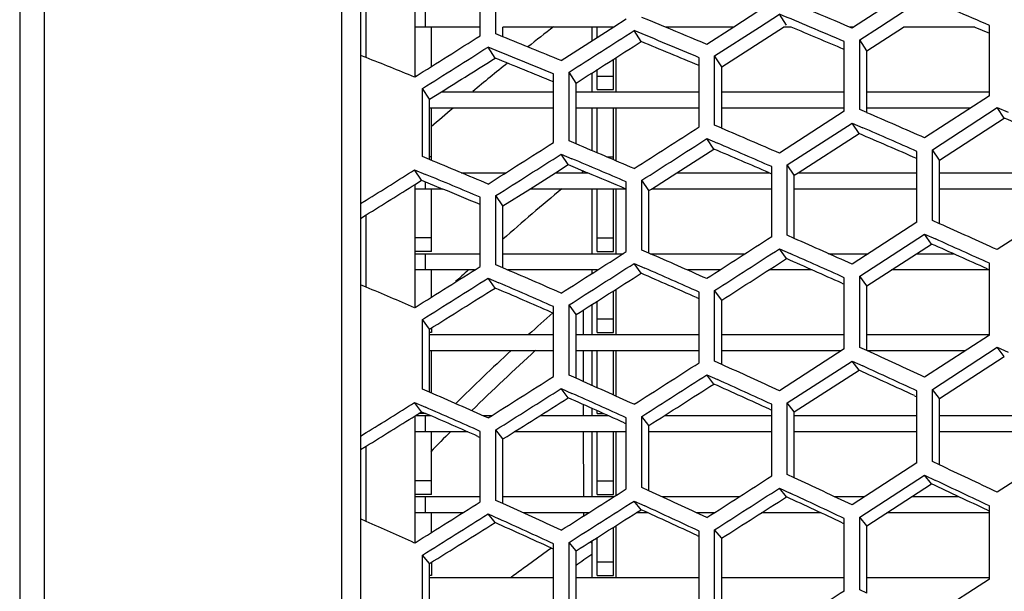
# Model space of a CAD drawing. Header units: millimetres. Extents: x 0 to 420, y -341 to 792.
# Tile 22 of 256: x 58.45 to 64.6, y 102.63 to 106.21. Entities that reach past the tile are written whole.
import ezdxf

# ---------------------------------------------------------------- set-up
doc = ezdxf.new("R2010")
doc.units = ezdxf.units.MM
doc.header["$LTSCALE"] = 23.1
doc.layers.get('0').update_dxf_attribs({"linetype": 'CONTINUOUS'})
doc.layers.add('06___PRT_ALL_SURFS', color=7, linetype='CONTINUOUS')

msp = doc.modelspace()

# ---------------------------------------------------------------- linework, layer by layer
at = {"color": 7, "linetype": 'Continuous'}
for p, q in [((60.4613, 63.8447), (60.4613, 121.3429)), ((60.579, 121.3109), (60.579, 63.8767)), ((58.5996, 120.4493), (58.5996, 64.7379)), ((58.4463, 120.3032), (58.4463, 64.8843)), ((60.9199, 105.8493), (60.9199, 106.5927)), ((61.3268, 106.1059), (61.3268, 106.5293)), ((61.425, 106.117), (61.425, 106.5408)), ((60.6139, 105.9688), (60.6139, 106.4018)), ((60.9843, 106.1598), (60.9843, 106.2618)), ((63.0705, 106.2618), (62.9124, 106.1598)), ((63.073, 106.1598), (63.1986, 106.2409)), ((63.2426, 106.1716), (63.1986, 106.2409)), ((63.8199, 106.2618), (63.6627, 106.1598)), ((63.8237, 106.1598), (63.9808, 106.2618)), ((62.2406, 106.2097), (62.1626, 106.1598)), ((62.3822, 106.2026), (62.3382, 106.2208)), ((62.4854, 106.1598), (62.3822, 106.2026)), ((61.3268, 106.1598), (60.9199, 106.1598)), ((61.0219, 105.9134), (61.0219, 106.1598)), ((61.469, 106.0991), (61.425, 106.117)), ((62.1626, 106.1598), (61.469, 106.1598)), ((62.1626, 106.1598), (61.8334, 105.9497)), ((62.0249, 106.1598), (62.0249, 106.0718)), ((62.0589, 106.0935), (62.0589, 106.1598)), ((62.3334, 106.0689), (62.2894, 106.1381)), ((62.9124, 106.1598), (62.4854, 106.1598)), ((62.9124, 106.1598), (62.7444, 106.0516)), ((62.7931, 105.9793), (63.073, 106.1598)), ((63.2709, 106.1598), (63.2242, 106.1598)), ((63.6525, 106.1532), (63.637, 106.1598)), ((63.6627, 106.1598), (63.637, 106.1598)), ((63.6627, 106.1598), (63.6525, 106.1532)), ((63.6627, 106.1598), (63.6525, 106.1532)), ((63.7011, 106.0803), (63.8237, 106.1598)), ((64.4211, 106.1598), (63.9736, 106.1598)), ((64.5122, 105.7307), (64.5122, 106.1705)), ((63.6039, 105.633), (63.6039, 106.0695)), ((63.7011, 105.6435), (63.7011, 106.0803)), ((63.7451, 106.0122), (63.7011, 106.0803)), ((61.4199, 105.9656), (61.3759, 106.0349)), ((60.6139, 105.9688), (60.579, 105.9827)), ((62.1609, 105.7688), (62.1609, 105.9589)), ((62.1742, 105.9674), (62.1742, 105.7552)), ((62.6957, 105.5353), (62.6957, 105.9685)), ((62.7931, 105.5457), (62.7931, 105.9793)), ((62.8371, 105.9112), (62.7931, 105.9793)), ((61.7845, 105.4372), (61.7845, 105.8672)), ((61.8823, 105.4477), (61.8823, 105.878)), ((61.9263, 105.8099), (61.8823, 105.878)), ((62.0249, 105.8724), (62.0249, 105.7552)), ((62.0589, 105.7688), (62.0589, 105.8941)), ((60.9199, 105.8493), (60.9165, 105.8471)), ((60.9271, 105.8538), (60.9199, 105.8538)), ((62.0589, 105.8538), (62.1609, 105.8538)), ((60.9658, 105.3491), (60.9658, 105.7761)), ((61.0098, 105.708), (60.9658, 105.7761)), ((61.0852, 105.7552), (61.7845, 105.7552)), ((61.9263, 105.7552), (62.6957, 105.7552)), ((62.0589, 105.7688), (62.1609, 105.7688)), ((62.8371, 105.7552), (63.6039, 105.7552)), ((63.7451, 105.7552), (64.5122, 105.7552)), ((64.5122, 105.7307), (64.1065, 105.4669)), ((61.7845, 105.6532), (61.0098, 105.6532)), ((61.0219, 105.3259), (61.0219, 105.6532)), ((62.6957, 105.6532), (61.9263, 105.6532)), ((62.0249, 105.6532), (62.0249, 105.3874)), ((62.0589, 105.373), (62.0589, 105.6532)), ((62.1609, 105.3296), (62.1609, 105.6532)), ((62.1742, 105.6532), (62.1742, 105.3239)), ((63.6039, 105.6532), (62.8371, 105.6532)), ((63.6039, 105.633), (63.1986, 105.3708)), ((63.7451, 105.6244), (63.7011, 105.6435)), ((64.393, 105.6532), (63.7451, 105.6532)), ((64.1551, 105.3925), (64.5609, 105.6565)), ((64.6049, 105.5909), (64.5609, 105.6565)), ((64.5609, 105.6565), (64.6282, 105.6271)), ((63.2472, 105.2971), (63.6525, 105.5593)), ((63.6965, 105.4938), (63.6525, 105.5593)), ((63.6525, 105.5593), (63.7195, 105.5302)), ((62.8371, 105.5269), (62.7931, 105.5457)), ((61.9263, 105.4292), (61.8823, 105.4477)), ((62.7884, 105.3966), (62.7444, 105.4622)), ((62.7444, 105.4622), (62.8114, 105.4334)), ((64.0578, 104.9394), (64.0578, 105.3823)), ((64.1551, 104.9493), (64.1551, 105.3925)), ((64.1991, 105.3281), (64.1551, 105.3925)), ((61.0098, 105.3309), (60.9658, 105.3491)), ((61.0219, 105.3472), (61.0098, 105.3472)), ((61.8774, 105.2992), (61.8334, 105.3648)), ((61.8334, 105.3648), (61.9008, 105.3362)), ((62.1195, 105.3472), (62.1609, 105.3472)), ((60.9605, 105.2011), (60.9165, 105.2667)), ((60.9165, 105.2667), (60.9844, 105.2385)), ((63.1499, 104.8473), (63.1499, 105.2868)), ((63.2472, 104.8572), (63.2472, 105.2971)), ((63.2912, 105.2326), (63.2472, 105.2971)), ((60.9843, 105.1466), (60.9843, 105.1913)), ((61.2075, 105.2486), (61.4875, 105.2486)), ((61.7975, 105.2486), (61.9976, 105.2486)), ((62.2406, 104.755), (62.2406, 105.1912)), ((62.3382, 104.7649), (62.3382, 105.2015)), ((62.3822, 105.137), (62.3382, 105.2015)), ((62.557, 105.2486), (63.1333, 105.2486)), ((63.316, 105.2486), (64.0578, 105.2486)), ((64.1991, 105.2486), (64.9674, 105.2486)), ((60.9199, 104.406), (60.9199, 105.1757)), ((61.0926, 105.1466), (60.9199, 105.1466)), ((61.0219, 104.7556), (61.0219, 105.1466)), ((62.2382, 105.1466), (61.6363, 105.1466)), ((62.0249, 105.1466), (62.0249, 104.742)), ((62.0589, 104.7556), (62.0589, 105.1466)), ((62.1609, 104.7556), (62.1609, 105.1466)), ((62.1742, 105.1466), (62.1742, 104.742)), ((63.1499, 105.1466), (62.3972, 105.1466)), ((64.0578, 105.1466), (63.2912, 105.1466)), ((64.9674, 105.1466), (64.1991, 105.1466)), ((60.579, 105.0552), (60.6139, 105.077)), ((61.3268, 104.6622), (61.3268, 105.0951)), ((61.425, 104.6722), (61.425, 105.1055)), ((61.469, 105.041), (61.425, 105.1055)), ((64.9674, 105.0318), (64.5609, 104.7672)), ((60.6139, 104.5326), (60.6139, 104.9849)), ((64.1991, 104.9297), (64.1551, 104.9493)), ((64.0578, 104.9394), (63.6525, 104.6766)), ((61.0219, 104.8406), (60.9199, 104.8406)), ((62.0589, 104.8406), (62.1609, 104.8406)), ((63.2912, 104.8377), (63.2472, 104.8572)), ((63.7011, 104.6015), (64.1065, 104.8644)), ((64.1505, 104.8025), (64.1065, 104.8644)), ((64.1065, 104.8644), (64.1736, 104.8343)), ((62.3822, 104.7456), (62.3382, 104.7649)), ((63.2426, 104.711), (63.1986, 104.7728)), ((63.1986, 104.7728), (63.2656, 104.743)), ((61.0219, 104.7556), (60.9199, 104.7556)), ((60.9199, 104.742), (61.3268, 104.742)), ((60.9843, 104.64), (60.9843, 104.742)), ((61.469, 104.742), (62.2203, 104.742)), ((62.0589, 104.7556), (62.1609, 104.7556)), ((62.3906, 104.742), (62.9866, 104.742)), ((63.5063, 104.742), (63.7534, 104.742)), ((64.0568, 104.742), (64.2863, 104.742)), ((61.2916, 104.64), (60.9199, 104.64)), ((61.0219, 104.4701), (61.0219, 104.64)), ((61.469, 104.6533), (61.425, 104.6722)), ((62.0606, 104.64), (61.4998, 104.64)), ((62.0249, 104.64), (62.0249, 104.6172)), ((62.3334, 104.6193), (62.2894, 104.6811)), ((62.2894, 104.6811), (62.3566, 104.6516)), ((62.8282, 104.64), (62.6225, 104.64)), ((63.4032, 104.64), (63.1321, 104.64)), ((64.5122, 104.64), (63.8989, 104.64)), ((64.5122, 104.2328), (64.5122, 104.6818)), ((61.4199, 104.5272), (61.3759, 104.589)), ((61.3759, 104.589), (61.4435, 104.5598)), ((63.6039, 104.1462), (63.6039, 104.5918)), ((63.7011, 104.1555), (63.7011, 104.6015)), ((63.7451, 104.5408), (63.7011, 104.6015)), ((60.6139, 104.5326), (60.579, 104.5473)), ((62.1742, 104.518), (62.1742, 104.2354)), ((62.1609, 104.249), (62.1609, 104.5095)), ((62.6957, 104.0596), (62.6957, 104.5019)), ((62.7931, 104.0689), (62.7931, 104.5115)), ((62.8371, 104.4509), (62.7931, 104.5115)), ((60.9199, 104.406), (60.9165, 104.4039)), ((61.7845, 103.9727), (61.7845, 104.4117)), ((61.8823, 103.9821), (61.8823, 104.4214)), ((61.9263, 104.3607), (61.8823, 104.4214)), ((61.9703, 104.3892), (61.9704, 104.2354)), ((62.0249, 104.4231), (62.0249, 104.2354)), ((62.0589, 104.249), (62.0589, 104.4447)), ((60.9658, 103.8947), (60.9658, 104.3306)), ((61.0098, 104.2699), (60.9658, 104.3306)), ((61.9703, 104.3885), (61.9708, 104.2354)), ((62.0589, 104.334), (62.1609, 104.334)), ((61.0219, 104.2775), (61.0219, 104.249)), ((61.0219, 104.249), (61.0098, 104.249)), ((61.0098, 104.2354), (61.7845, 104.2354)), ((61.9263, 104.2354), (62.6957, 104.2354)), ((62.0589, 104.249), (62.1609, 104.249)), ((62.8371, 104.2354), (63.6039, 104.2354)), ((63.7451, 104.2354), (64.5122, 104.2354)), ((64.5122, 104.2328), (64.1065, 103.9694)), ((63.6039, 104.1462), (63.1986, 103.8846)), ((63.7451, 104.1354), (63.7011, 104.1555)), ((64.1551, 103.8929), (64.5609, 104.1563)), ((64.6049, 104.0983), (64.5609, 104.1563)), ((64.5609, 104.1563), (64.6282, 104.1253)), ((61.7845, 104.1334), (61.0098, 104.1334)), ((61.0219, 103.8702), (61.0219, 104.1334)), ((62.6957, 104.1334), (61.9263, 104.1334)), ((61.9706, 104.1355), (61.9709, 103.9446)), ((62.0249, 104.1334), (62.0249, 103.9185)), ((62.0589, 103.9032), (62.0589, 104.1334)), ((62.1609, 103.8575), (62.1609, 104.1334)), ((62.1742, 104.1334), (62.1742, 103.8515)), ((63.5841, 104.1334), (62.8371, 104.1334)), ((64.3592, 104.1334), (63.7495, 104.1334)), ((62.8371, 104.049), (62.7931, 104.0689)), ((62.8371, 104.049), (62.7931, 104.0689)), ((63.2472, 103.8086), (63.6525, 104.0703)), ((63.6965, 104.0123), (63.6525, 104.0703)), ((63.6525, 104.0703), (63.7195, 104.0396)), ((61.9263, 103.9625), (61.8823, 103.9821)), ((62.7884, 103.9263), (62.7444, 103.9843)), ((62.7444, 103.9843), (62.8114, 103.954)), ((61.8774, 103.8401), (61.8334, 103.8981)), ((61.8334, 103.8981), (61.9008, 103.868)), ((61.0098, 103.8755), (60.9658, 103.8947)), ((64.0578, 103.4324), (64.0578, 103.8839)), ((64.1551, 103.4411), (64.1551, 103.8929)), ((64.1991, 103.836), (64.1551, 103.8929)), ((60.9605, 103.7533), (60.9165, 103.8113)), ((60.9165, 103.8113), (60.9844, 103.7815)), ((60.9165, 103.8113), (60.9844, 103.7815)), ((61.9712, 103.7991), (61.9713, 103.7308)), ((62.0249, 103.7746), (62.0249, 103.7288)), ((63.1499, 103.3515), (63.1499, 103.7996)), ((63.2472, 103.3602), (63.2472, 103.8086)), ((63.2912, 103.7517), (63.2472, 103.8086)), ((60.9199, 102.9338), (60.9199, 103.7279)), ((60.9212, 103.7288), (61.0167, 103.7288)), ((60.9855, 103.7424), (60.9431, 103.7424)), ((60.9843, 103.6268), (60.9843, 103.7288)), ((61.3429, 103.7288), (61.3991, 103.7288)), ((61.7012, 103.7288), (62.1274, 103.7288)), ((62.0589, 103.7424), (62.0589, 103.7594)), ((62.0589, 103.7424), (62.097, 103.7424)), ((62.2406, 103.2705), (62.2406, 103.7152)), ((62.3382, 103.2792), (62.3382, 103.7243)), ((62.3822, 103.6674), (62.3382, 103.7243)), ((62.4787, 103.7288), (63.1499, 103.7288)), ((63.2912, 103.7288), (64.0578, 103.7288)), ((64.1991, 103.7288), (64.9674, 103.7288)), ((60.579, 103.6004), (60.6139, 103.6222)), ((61.2498, 103.6268), (60.9199, 103.6268)), ((61.0219, 103.2358), (61.0219, 103.6268)), ((61.3268, 103.189), (61.3268, 103.6304)), ((61.425, 103.1978), (61.425, 103.6395)), ((61.469, 103.5826), (61.425, 103.6395)), ((62.2406, 103.6268), (61.5393, 103.6268)), ((61.9715, 103.628), (61.9719, 103.2241)), ((62.0249, 103.6268), (62.0249, 103.2222)), ((62.0589, 103.2358), (62.0589, 103.6268)), ((62.1609, 103.2358), (62.1609, 103.6268)), ((62.1742, 103.6268), (62.1742, 103.2282)), ((63.1499, 103.6268), (62.3822, 103.6268)), ((64.0578, 103.6268), (63.2912, 103.6268)), ((64.9674, 103.6268), (64.1991, 103.6268)), ((60.6139, 103.0671), (60.6139, 103.5377)), ((64.9674, 103.5135), (64.5609, 103.2497)), ((64.0578, 103.4324), (63.6525, 103.1704)), ((64.1991, 103.4204), (64.1551, 103.4411)), ((63.2912, 103.3397), (63.2472, 103.3602)), ((63.7011, 103.0932), (64.1065, 103.3552)), ((64.1505, 103.301), (64.1065, 103.3552)), ((64.1065, 103.3552), (64.1736, 103.3236)), ((61.0219, 103.3208), (60.9199, 103.3208)), ((62.0589, 103.3208), (62.1609, 103.3208)), ((61.0219, 103.2358), (60.9199, 103.2358)), ((60.9199, 103.2222), (61.3268, 103.2222)), ((60.9843, 103.1202), (60.9843, 103.2222)), ((61.469, 103.2222), (62.1648, 103.2222)), ((62.0589, 103.2358), (62.1609, 103.2358)), ((62.3822, 103.2589), (62.3382, 103.2792)), ((62.4619, 103.2222), (62.9487, 103.2222)), ((63.2426, 103.2207), (63.1986, 103.2749)), ((63.1986, 103.2749), (63.2656, 103.2436)), ((63.5424, 103.2222), (63.7327, 103.2222)), ((64.0282, 103.2222), (64.3187, 103.2222)), ((61.469, 103.1779), (61.425, 103.1978)), ((62.3334, 103.1403), (62.2894, 103.1945)), ((62.2894, 103.1945), (62.3566, 103.1635)), ((64.5122, 102.7064), (64.5122, 103.1634)), ((61.2173, 103.1202), (60.9199, 103.1202)), ((61.0219, 102.9976), (61.0219, 103.1202)), ((61.4199, 103.0595), (61.3759, 103.1137)), ((61.3759, 103.1137), (61.4435, 103.083)), ((62.0044, 103.1202), (61.5961, 103.1202)), ((61.972, 103.1218), (61.9721, 103.1009)), ((62.3773, 103.1202), (62.3018, 103.1202)), ((62.7896, 103.1202), (62.6821, 103.1202)), ((63.4587, 103.1202), (63.0855, 103.1202)), ((64.5122, 103.1202), (63.8697, 103.1202)), ((60.6139, 103.0672), (60.579, 103.0827)), ((62.1742, 103.0394), (62.1742, 102.7156)), ((63.6039, 102.6311), (63.6039, 103.0848)), ((63.7011, 102.6392), (63.7011, 103.0932)), ((63.7451, 103.0401), (63.7011, 103.0932)), ((62.1609, 102.7292), (62.1609, 103.0309)), ((62.6957, 102.5559), (62.6957, 103.0061)), ((62.7931, 102.5639), (62.7931, 103.0146)), ((62.8371, 102.9615), (62.7931, 103.0146)), ((60.9199, 102.9338), (60.9165, 102.9317)), ((61.7845, 102.4804), (61.7845, 102.9272)), ((61.8823, 102.4885), (61.8823, 102.9357)), ((61.9263, 102.8827), (61.8823, 102.9357)), ((62.0249, 102.9449), (62.0249, 102.7156)), ((62.0589, 102.7292), (62.0589, 102.9664)), ((60.9658, 102.4126), (60.9658, 102.8564)), ((61.0098, 102.8033), (60.9658, 102.8564)), ((61.0219, 102.8108), (61.0219, 102.7292)), ((62.0589, 102.8142), (62.1609, 102.8142)), ((61.0219, 102.7292), (61.0098, 102.7292)), ((62.0589, 102.7292), (62.1609, 102.7292)), ((61.0098, 102.7156), (61.7845, 102.7156)), ((61.9263, 102.7156), (62.6957, 102.7156)), ((62.8371, 102.7156), (63.6039, 102.7156)), ((63.7451, 102.7156), (64.5122, 102.7156)), ((64.5122, 102.7064), (64.1065, 102.4442)), ((63.7451, 102.6181), (63.7011, 102.6392))]:
    msp.add_line(p, q, dxfattribs=at)
for centre, radius, start, end in [((27.6502, 21.6067), 91.7967, 67.086121, 67.216422), ((26.4348, 18.4765), 95.249, 67.00955, 67.167153), ((20.1672, 2.6996), 112.5732, 66.801272, 66.919489), ((72.2249, 92.5938), 17.1189, 127.57375, 128.25958), ((-55.5958, 290.214), 218.5884, 302.509544, 302.636169), ((31.0652, 30.7903), 81.5613, 67.18154, 67.490786), ((30.6675, 29.63), 82.8806, 67.230467, 67.424483), ((26.3122, 18.4417), 95.2329, 66.946905, 67.086037), ((-30.4943, 251.2699), 171.7664, 302.154238, 302.314704), ((33.9213, 38.3964), 73.0927, 67.550271, 67.859007), ((-31.0675, 252.0795), 172.8433, 302.172259, 302.333002), ((34.0096, 38.7899), 72.6003, 67.506849, 67.855408), ((36.0093, 44.3247), 66.3731, 67.95957, 68.24112), ((72.2249, 92.5938), 17.1189, 128.8008, 129.74317), ((72.2249, 92.5938), 17.1189, 130.28215, 130.88208), ((22.014, 9.4071), 104.8773, 66.337438, 66.552796), ((-65.4246, 304.7629), 236.868, 302.627703, 302.744452), ((27.4187, 22.9892), 89.816, 66.523783, 66.774983), ((22.0422, 9.7395), 104.4647, 66.284233, 66.486737), ((-36.6603, 260.1334), 183.3638, 302.320447, 302.471647), ((-66.7421, 306.7272), 239.3206, 302.64019, 302.755734), ((31.2366, 32.8221), 78.8267, 66.800231, 67.087062), ((27.416, 23.2007), 89.5268, 66.475455, 66.711528), ((33.9938, 40.1467), 70.5609, 67.165977, 67.488139), ((-37.3956, 261.2034), 184.7487, 302.336596, 302.486629), ((31.215, 32.9535), 78.6185, 66.756767, 67.026049), ((-20.4133, 234.7064), 152.8698, 302.008161, 302.142016), ((72.2249, 92.5938), 16.2942, 128.9839, 129.03548), ((33.9599, 40.2224), 70.4089, 67.127349, 67.429385), ((72.2249, 92.5938), 16.2942, 129.60174, 131.31558), ((16.0629, -2.7252), 117.9266, 65.716233, 65.908932), ((23.1245, 14.2549), 99.0889, 65.857534, 66.086248), ((16.1309, -2.2843), 117.3989, 65.662518, 65.843773), ((-44.1482, 271.127), 197.4797, 302.45732, 302.597451), ((28.0103, 26.2434), 85.6973, 66.089393, 66.35397), ((23.1459, 14.5323), 98.7298, 65.808698, 66.02372), ((-23.5306, 238.9777), 158.8755, 302.110338, 302.283752), ((72.2249, 92.5938), 16.2942, 132.32865, 132.70826), ((31.4995, 35.0268), 75.8025, 66.411176, 66.711392), ((-45.0411, 272.4508), 199.1645, 302.470128, 302.60905), ((28.0044, 26.4176), 85.4438, 66.045421, 66.293958), ((-24.0273, 239.6883), 159.8297, 302.125314, 302.299067), ((33.9341, 41.3813), 68.5558, 66.822347, 67.097188), ((31.4764, 35.1313), 75.6197, 66.372044, 66.653715), ((72.2249, 92.5938), 15.742, 131.56342, 132.30225), ((72.2249, 92.5938), 15.742, 132.84775, 134.58945), ((72.2249, 92.5938), 15.64, 132.43111, 134.44133), ((17.7787, 3.5618), 110.5801, 65.231558, 65.43759), ((-53.2984, 284.7993), 214.7591, 302.562632, 302.691314), ((24.0905, 18.3926), 94.0124, 65.418376, 65.660434), ((17.8344, 3.9288), 110.1255, 65.182213, 65.37598), ((-28.8563, 246.7305), 169.1021, 302.248742, 302.412575), ((28.5211, 29.0264), 82.0446, 65.695581, 65.973505), ((-54.3983, 286.4567), 216.8377, 302.572009, 302.699444), ((-29.4888, 247.6629), 170.3175, 302.261887, 302.424509), ((24.106, 18.6227), 93.6992, 65.373896, 65.601399), ((31.7147, 36.8982), 73.1037, 66.062431, 66.375978), ((28.5122, 29.1678), 81.8225, 65.655943, 65.916876), ((-14.693, 224.4722), 142.3933, 301.928801, 302.072387), ((31.69, 36.9787), 72.9437, 66.027597, 66.321563), ((72.2249, 92.5938), 15.64, 135.11678, 135.77082), ((10.9917, -9.8018), 125.1012, 64.646165, 64.829388), ((-64.6632, 302.0406), 236.249, 302.635574, 302.752453), ((19.2625, 8.8897), 104.208, 64.787634, 65.006984), ((11.0975, -9.3091), 124.5119, 64.59631, 64.768691), ((-35.2714, 256.2768), 181.4374, 302.357298, 302.50966), ((24.9303, 21.9255), 89.542, 65.019805, 65.275176), ((-66.0435, 304.15), 238.8604, 302.641437, 302.757031), ((19.3076, 9.1946), 103.8149, 64.742645, 64.948893), ((-17.4031, 228.2615), 147.7887, 302.003129, 302.189346), ((28.9589, 31.3988), 78.7982, 65.342095, 65.633314), ((-36.0326, 257.4213), 182.902, 302.367036, 302.518147), ((24.9404, 22.1146), 89.2687, 64.979659, 65.219568), ((-17.8347, 228.89), 148.6405, 302.015033, 302.201653), ((31.7704, 38.2175), 70.9748, 65.754043, 66.021692), ((28.947, 31.5112), 78.6038, 65.306758, 65.58), ((62.1813, 103.0878), 0.2214, 221.96697, 225.04417), ((70.5783, 90.605), 15.1235, 125.61228, 126.79321), ((70.5443, 90.701), 14.8468, 125.01716, 125.48407)]:
    msp.add_arc(centre, radius, start, end, dxfattribs=at)
for points in [[(63.1499, 104.8473), (63.0148, 104.7601), (62.8796, 104.673), (62.7444, 104.5861)], [(62.7931, 104.5115), (62.9283, 104.5985), (63.0635, 104.6856), (63.1986, 104.7728)], [(63.6039, 102.6311), (63.4689, 102.5442), (63.3338, 102.4573), (63.1986, 102.3707)]]:
    msp.add_open_spline(points, degree=3, dxfattribs=at)
at = {"layer": '06___PRT_ALL_SURFS', "color": 7, "linetype": 'Continuous'}
for p, q in [((61.469, 106.0991), (61.469, 106.1598)), ((62.8371, 105.9112), (63.2242, 106.1598)), ((63.7451, 106.0122), (63.9736, 106.1598)), ((64.4211, 106.1598), (64.5122, 106.1211)), ((64.4211, 106.1598), (64.5122, 106.1211)), ((63.7451, 105.6244), (63.7451, 106.0122)), ((62.8371, 105.5269), (62.8371, 105.9112)), ((61.9263, 105.4292), (61.9263, 105.8099)), ((61.0098, 105.708), (61.0852, 105.7552)), ((61.0098, 105.3309), (61.0098, 105.708)), ((64.1991, 105.3281), (64.6049, 105.5909)), ((63.316, 105.2486), (63.6965, 105.4938)), ((62.557, 105.2486), (62.7884, 105.3966)), ((64.1991, 104.9297), (64.1991, 105.3281)), ((61.7975, 105.2486), (61.8774, 105.2992)), ((61.8774, 105.2992), (61.9976, 105.2486)), ((61.8774, 105.2992), (61.9976, 105.2486)), ((60.9199, 105.1757), (60.9605, 105.2011)), ((60.9605, 105.2011), (61.0926, 105.1466)), ((60.9605, 105.2011), (61.0926, 105.1466)), ((61.6363, 105.1466), (61.7975, 105.2486)), ((62.3972, 105.1466), (62.557, 105.2486)), ((63.1333, 105.2486), (63.1499, 105.2414)), ((63.2912, 105.2326), (63.316, 105.2486)), ((63.2912, 105.2326), (63.316, 105.2486)), ((63.2912, 104.8377), (63.2912, 105.2326)), ((61.469, 105.041), (61.6363, 105.1466)), ((62.2382, 105.1466), (62.2406, 105.1455)), ((62.3822, 105.137), (62.3972, 105.1466)), ((62.3822, 104.7456), (62.3822, 105.137)), ((61.469, 104.6533), (61.469, 105.041)), ((60.579, 104.9632), (60.6139, 104.9849)), ((63.7451, 104.5408), (64.1505, 104.8025)), ((64.4969, 104.6477), (64.5122, 104.6409)), ((63.5886, 104.5576), (63.6039, 104.5508)), ((63.7451, 104.1354), (63.7451, 104.5408)), ((62.6804, 104.4673), (62.6957, 104.4606)), ((62.8371, 104.049), (62.8371, 104.4509)), ((61.7693, 104.3767), (61.7845, 104.3701)), ((61.9263, 103.9625), (61.9263, 104.3607)), ((61.0098, 103.8754), (61.0098, 104.2699)), ((64.1991, 103.836), (64.6049, 104.0983)), ((63.2912, 103.7517), (63.6965, 104.0123)), ((64.0439, 103.8536), (64.0578, 103.8472)), ((64.1991, 103.4204), (64.1991, 103.836)), ((60.9199, 103.7279), (60.9605, 103.7533)), ((60.9605, 103.7533), (60.9895, 103.7407)), ((63.136, 103.7691), (63.1499, 103.7627)), ((63.2912, 103.3397), (63.2912, 103.7517)), ((62.2268, 103.6843), (62.2406, 103.6781)), ((62.3822, 103.2589), (62.3822, 103.6674)), ((61.3129, 103.599), (61.3268, 103.5929)), ((60.579, 103.5161), (60.6139, 103.5377)), ((61.469, 103.1779), (61.469, 103.5826)), ((63.7451, 103.0401), (64.1505, 103.301)), ((64.4998, 103.137), (64.5122, 103.1311)), ((63.5914, 103.0582), (63.6039, 103.0523)), ((63.7451, 102.6181), (63.7451, 103.0401)), ((62.6832, 102.9792), (62.6957, 102.9735)), ((62.8371, 102.5431), (62.8371, 102.9615)), ((61.772, 102.9), (61.7845, 102.8943)), ((61.9263, 102.4679), (61.9263, 102.8827)), ((61.0098, 102.3924), (61.0098, 102.8033))]:
    msp.add_line(p, q, dxfattribs=at)
for centre, radius, start, end in [((27.2952, 20.0384), 93.3335, 67.106399, 67.328126), ((-54.6778, 289.5526), 217.6187, 302.399431, 302.526464), ((31.4077, 30.9514), 81.2344, 67.346543, 67.623106), ((-31.3366, 253.1305), 173.9577, 302.092588, 302.222811), ((34.2936, 38.8676), 72.3739, 67.675875, 67.987536), ((15.2591, -7.9985), 123.8449, 66.3358, 66.518769), ((22.8373, 10.8003), 103.1325, 66.441538, 66.660348), ((28.0678, 24.0263), 88.4684, 66.649022, 66.892127), ((31.4309, 32.8298), 78.6054, 66.925806, 67.116248), ((-19.1463, 233.2405), 151.0337, 301.876842, 302.013644), ((34.1271, 40.0317), 70.4775, 67.298281, 67.504515), ((17.2066, -0.701), 115.4761, 65.825015, 66.013294), ((23.9325, 15.5818), 97.413, 65.977694, 66.200312), ((-44.2284, 271.908), 198.3455, 302.357562, 302.496884), ((28.6066, 27.1367), 84.5047, 66.220465, 66.4773), ((-23.4637, 239.3886), 159.3513, 302.012805, 302.186865), ((31.9529, 35.6312), 74.9331, 66.552587, 66.843466), ((18.8006, 5.2765), 108.4639, 65.346579, 65.548346), ((-53.4449, 285.7717), 215.8191, 302.458314, 302.586188), ((24.8254, 19.5309), 92.5406, 65.544443, 65.780701), ((-28.8514, 247.2973), 169.7401, 302.148135, 302.311106), ((29.0702, 29.7966), 80.9861, 65.832194, 66.102808), ((-13.5528, 223.1859), 140.7707, 301.793638, 301.940289), ((32.0826, 37.2963), 72.4601, 66.209163, 66.488394), ((12.3099, -7.5512), 122.375, 64.755976, 64.936635), ((-64.9034, 303.2678), 237.5715, 302.526697, 302.64277), ((20.1803, 10.3494), 102.3692, 64.908569, 65.123954), ((-35.3038, 256.9705), 182.1998, 302.252129, 302.40363), ((25.6009, 22.9041), 88.2447, 65.151431, 65.401442), ((-17.3152, 228.6368), 148.219, 301.90017, 302.087086), ((29.4653, 32.0622), 77.8569, 65.483881, 65.768367)]:
    msp.add_arc(centre, radius, start, end, dxfattribs=at)
msp.add_open_spline([(62.8371, 104.4509), (62.9723, 104.5374), (63.1075, 104.6242), (63.2426, 104.711)], degree=3, dxfattribs=at)

doc.saveas('drawing.dxf')
